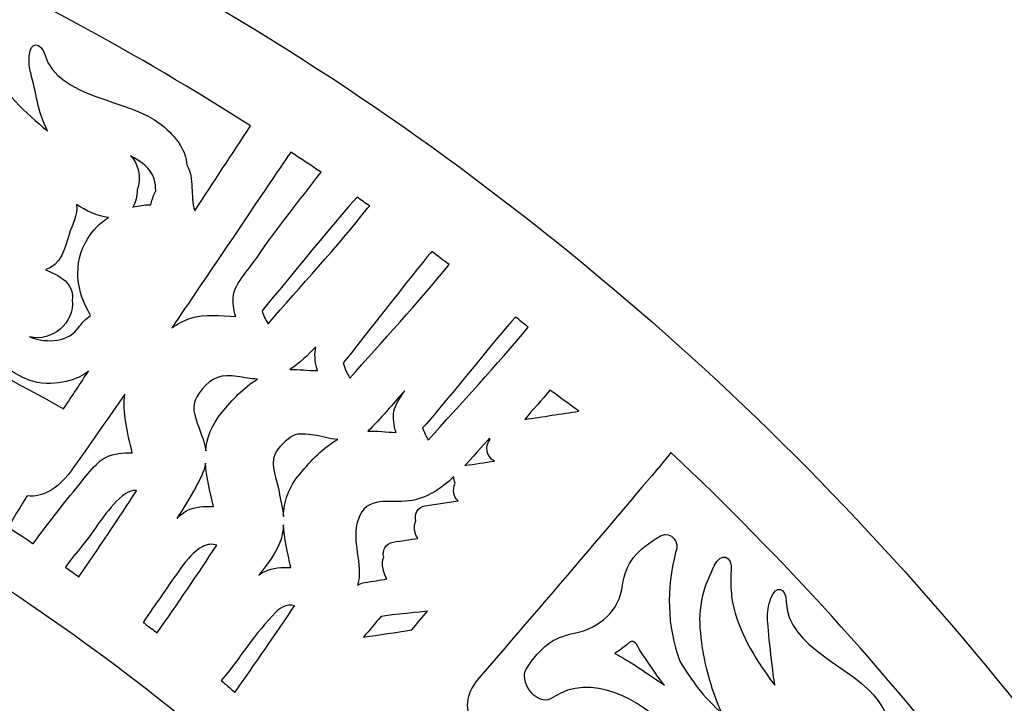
# Model space of a CAD drawing. Header units: millimetres. Extents: x -482 to 545, y -423 to 387.
# Tile 83 of 256: x -273 to -225, y -131 to -97. Entities that reach past the tile are written whole.
import ezdxf

# ---------------------------------------------------------------- set-up
doc = ezdxf.new("R2010")
doc.units = ezdxf.units.MM
doc.header["$MEASUREMENT"] = 0
doc.layers.add('Layer 1', color=7, linetype='Continuous')

msp = doc.modelspace()

# ---------------------------------------------------------------- linework, layer by layer
at = {"layer": 'Layer 1'}
for points, knots in [([(-204.0877, -164.9185), (-211.3799, -147.6772), (-221.82, -132.1927), (-235.1166, -118.8958), (-235.1166, -118.8958), (-248.4135, -105.5989), (-263.898, -95.1591), (-281.1393, -87.8665), (-281.1393, -87.8665), (-298.9902, -80.3164), (-317.9523, -76.488), (-337.498, -76.488), (-337.498, -76.488), (-357.0444, -76.488), (-376.0062, -80.3164), (-393.8567, -87.8665), (-393.8567, -87.8665), (-411.0984, -95.1591), (-426.5825, -105.5989), (-439.8797, -118.8958), (-439.8797, -118.8958), (-453.1766, -132.1927), (-463.6164, -147.6772), (-470.9087, -164.9185), (-470.9087, -164.9185), (-478.4592, -182.7694), (-482.2875, -201.7312), (-482.2875, -221.2772), (-482.2875, -221.2772), (-482.2875, -240.8236), (-478.4592, -259.7854), (-470.9087, -277.6359), (-470.9087, -277.6359), (-463.6164, -294.8776), (-453.1766, -310.3617), (-439.8797, -323.659), (-439.8797, -323.659), (-428.2667, -335.2717), (-414.9842, -344.7025), (-400.3214, -351.7633), (-400.3214, -351.7633), (-400.3214, -351.7637), (-400.3217, -351.7644), (-400.3217, -351.7648), (-400.3217, -351.7648), (-400.2984, -351.7757), (-400.2752, -351.7863), (-400.2522, -351.7972), (-400.2522, -351.7972), (-400.2201, -351.8127), (-400.1887, -351.829), (-400.1566, -351.8445), (-400.1566, -351.8445), (-400.1566, -351.8445), (-400.1559, -351.8431), (-400.1559, -351.8431), (-400.1559, -351.8431), (-399.6303, -352.0957), (-399.1039, -352.3468), (-398.5744, -352.5931), (-398.5744, -352.5931), (-398.742, -352.7423), (-398.9141, -352.863), (-399.0485, -352.9335), (-399.0485, -352.9335), (-399.9792, -353.4246), (-398.4344, -354.5168), (-397.272, -354.0335), (-397.272, -354.0335), (-396.9559, -353.9022), (-396.6962, -353.7361), (-396.4743, -353.5481), (-396.4743, -353.5481), (-396.0951, -353.7174), (-395.7159, -353.8864), (-395.3352, -354.0525), (-395.3352, -354.0525), (-395.4929, -354.1809), (-395.6538, -354.3002), (-395.8167, -354.4057), (-395.8167, -354.4057), (-397.103, -355.2375), (-395.925, -356.4602), (-394.6325, -355.6238), (-394.6325, -355.6238), (-394.2282, -355.3627), (-393.8606, -355.0999), (-393.529, -354.8248), (-393.529, -354.8248), (-393.0862, -355.0107), (-392.6428, -355.1948), (-392.1987, -355.3765), (-392.1987, -355.3765), (-393.5089, -356.1318), (-392.8319, -357.7863), (-391.2483, -356.9947), (-391.2483, -356.9947), (-390.7815, -356.7612), (-390.3956, -356.505), (-390.0693, -356.2253), (-390.0693, -356.2253), (-389.6731, -356.3802), (-389.2762, -356.5329), (-388.879, -356.6839), (-388.879, -356.6839), (-388.9933, -356.7809), (-389.1108, -356.8747), (-389.235, -356.9608), (-389.235, -356.9608), (-390.7237, -357.9927), (-390.2175, -359.3188), (-388.7961, -358.7406), (-388.7961, -358.7406), (-388.0214, -358.4256), (-387.3508, -357.9899), (-386.787, -357.4614), (-386.787, -357.4614), (-385.6024, -357.8907), (-384.4136, -358.3046), (-383.2201, -358.7021), (-383.2201, -358.7021), (-382.735, -359.7185), (-382.0242, -360.5884), (-380.9877, -361.174), (-380.9877, -361.174), (-379.4352, -362.0511), (-377.5171, -362.2327), (-375.7772, -362.4359), (-375.7772, -362.4359), (-373.7868, -362.6684), (-372.3189, -362.7869), (-370.3935, -362.7136), (-370.3935, -362.7136), (-370.5286, -362.825), (-370.6669, -362.9386), (-370.8133, -363.0582), (-370.8133, -363.0582), (-371.2017, -363.3754), (-370.978, -363.8643), (-370.2845, -363.5934), (-370.2845, -363.5934), (-369.3507, -363.2293), (-368.4867, -362.831), (-367.6735, -362.3724), (-367.6735, -362.3724), (-366.8498, -362.5453), (-365.9742, -362.5873), (-365.1237, -362.5689), (-365.1237, -362.5689), (-365.8416, -363.115), (-366.6639, -363.5976), (-367.6492, -363.9889), (-367.6492, -363.9889), (-368.1015, -364.1688), (-367.9565, -364.6327), (-367.5264, -364.5748), (-367.5264, -364.5748), (-366.5044, -364.4369), (-365.4955, -364.1914), (-364.5384, -363.8407), (-364.5384, -363.8407), (-363.7729, -364.0121), (-362.9594, -364.0672), (-362.16, -364.0619), (-362.16, -364.0619), (-362.6994, -364.3282), (-363.3397, -364.5914), (-364.1288, -364.8722), (-364.1288, -364.8722), (-364.4386, -364.99), (-364.3469, -365.4963), (-363.9909, -365.4501), (-363.9909, -365.4501), (-362.1988, -365.2179), (-360.4818, -365.1432), (-358.974, -364.4849), (-358.974, -364.4849), (-358.5197, -364.553), (-358.0642, -364.6172), (-357.6091, -364.6803), (-357.6091, -364.6803), (-357.9125, -364.9357), (-358.2195, -365.1781), (-358.5239, -365.4039), (-358.5239, -365.4039), (-358.997, -365.7545), (-358.8654, -366.4975), (-358.1916, -366.5384), (-358.1916, -366.5384), (-356.7777, -366.6234), (-349.7898, -367.8909), (-346.3037, -367.9234), (-346.3037, -367.9234), (-346.3058, -368.2257), (-346.0126, -368.5189), (-345.7057, -368.2966), (-345.7057, -368.2966), (-345.2774, -368.0003), (-344.8947, -367.6994), (-344.5377, -367.3903), (-344.5377, -367.3903), (-344.3197, -367.408), (-344.1016, -367.427), (-343.8833, -367.4433), (-343.8833, -367.4433), (-343.9835, -367.536), (-344.0844, -367.6288), (-344.1895, -367.7227), (-344.1895, -367.7227), (-344.5909, -368.0821), (-343.9986, -368.6706), (-343.5989, -368.3132), (-343.5989, -368.3132), (-343.3008, -368.0465), (-343.0232, -367.7837), (-342.7597, -367.5177), (-342.7597, -367.5177), (-342.53, -367.5318), (-342.3011, -367.5452), (-342.0714, -367.5576), (-342.0714, -367.5576), (-342.1744, -367.65), (-342.281, -367.7389), (-342.3921, -367.825), (-342.3921, -367.825), (-342.8165, -368.1538), (-342.2213, -368.7404), (-341.8015, -368.4155), (-341.8015, -368.4155), (-341.49, -368.1742), (-341.2106, -367.9029), (-340.957, -367.6119), (-340.957, -367.6119), (-340.8208, -367.6172), (-340.6843, -367.6211), (-340.5481, -367.6264), (-340.5481, -367.6264), (-340.6109, -367.705), (-340.6744, -367.784), (-340.7411, -367.861), (-340.7411, -367.861), (-341.0914, -368.2656), (-340.503, -368.8583), (-340.1505, -368.4511), (-340.1505, -368.4511), (-339.9332, -368.2003), (-339.7438, -367.9354), (-339.5734, -367.6613), (-339.5734, -367.6613), (-338.187, -367.698), (-336.8002, -367.7029), (-335.4138, -367.6754), (-335.4138, -367.6754), (-335.2455, -367.9446), (-335.0596, -368.2046), (-334.8458, -368.4511), (-334.8458, -368.4511), (-334.4934, -368.8583), (-333.905, -368.2656), (-334.2553, -367.861), (-334.2553, -367.861), (-334.3166, -367.79), (-334.3745, -367.7174), (-334.4324, -367.6451), (-334.4324, -367.6451), (-334.2955, -367.6412), (-334.1586, -367.6369), (-334.0217, -367.632), (-334.0217, -367.632), (-333.7727, -367.9156), (-333.4989, -368.1799), (-333.1948, -368.4155), (-333.1948, -368.4155), (-332.775, -368.7404), (-332.1799, -368.1538), (-332.6043, -367.825), (-332.6043, -367.825), (-332.7034, -367.7481), (-332.7986, -367.668), (-332.8914, -367.5858), (-332.8914, -367.5858), (-332.6632, -367.5748), (-332.4353, -367.5607), (-332.207, -367.548), (-332.207, -367.548), (-331.9527, -367.8038), (-331.6842, -368.0564), (-331.3971, -368.3132), (-331.3971, -368.3132), (-330.9977, -368.6706), (-330.405, -368.0821), (-330.8069, -367.7227), (-330.8069, -367.7227), (-330.8979, -367.6415), (-330.9847, -367.5607), (-331.0718, -367.4807), (-331.0718, -367.4807), (-330.8531, -367.4655), (-330.6343, -367.4457), (-330.4153, -367.4288), (-330.4153, -367.4288), (-330.0706, -367.7244), (-329.7013, -368.0126), (-329.2906, -368.2966), (-329.2906, -368.2966), (-328.9837, -368.5189), (-328.6905, -368.2257), (-328.6923, -367.9234), (-328.6923, -367.9234), (-325.2065, -367.8909), (-318.2187, -366.6234), (-316.8048, -366.5384), (-316.8048, -366.5384), (-316.1306, -366.4975), (-315.9994, -365.7545), (-316.4724, -365.4039), (-316.4724, -365.4039), (-316.7769, -365.1781), (-317.0838, -364.9357), (-317.3872, -364.6803), (-317.3872, -364.6803), (-316.9318, -364.6172), (-316.4767, -364.553), (-316.0223, -364.4849), (-316.0223, -364.4849), (-314.5142, -365.1432), (-312.7976, -365.2179), (-311.0051, -365.4501), (-311.0051, -365.4501), (-310.6495, -365.4963), (-310.5578, -364.99), (-310.8675, -364.8722), (-310.8675, -364.8722), (-311.6567, -364.5914), (-312.297, -364.3282), (-312.836, -364.0619), (-312.836, -364.0619), (-312.037, -364.0672), (-311.2231, -364.0121), (-310.4579, -363.8407), (-310.4579, -363.8407), (-309.5008, -364.1914), (-308.4919, -364.4369), (-307.4699, -364.5748), (-307.4699, -364.5748), (-307.0399, -364.6327), (-306.8945, -364.1688), (-307.3471, -363.9889), (-307.3471, -363.9889), (-308.3324, -363.5976), (-309.1548, -363.115), (-309.8727, -362.5689), (-309.8727, -362.5689), (-309.0218, -362.5873), (-308.1465, -362.5453), (-307.3228, -362.3724), (-307.3228, -362.3724), (-306.5096, -362.831), (-305.6453, -363.2293), (-304.7119, -363.5934), (-304.7119, -363.5934), (-304.018, -363.8643), (-303.7943, -363.3754), (-304.1831, -363.0582), (-304.1831, -363.0582), (-304.3291, -362.9386), (-304.4678, -362.825), (-304.6029, -362.7136), (-304.6029, -362.7136), (-302.6774, -362.7869), (-301.2095, -362.6684), (-299.2191, -362.4359), (-299.2191, -362.4359), (-297.4792, -362.2327), (-295.5608, -362.0511), (-294.0083, -361.174), (-294.0083, -361.174), (-292.9721, -360.5884), (-292.2609, -359.7185), (-291.7759, -358.7021), (-291.7759, -358.7021), (-290.5828, -358.3046), (-289.3936, -357.8907), (-288.2093, -357.4614), (-288.2093, -357.4614), (-287.6452, -357.9899), (-286.9749, -358.4256), (-286.2002, -358.7406), (-286.2002, -358.7406), (-284.7785, -359.3188), (-284.2726, -357.9927), (-285.7617, -356.9608), (-285.7617, -356.9608), (-285.8855, -356.8747), (-286.003, -356.7809), (-286.117, -356.6839), (-286.117, -356.6839), (-285.7197, -356.5329), (-285.3229, -356.3802), (-284.9267, -356.2253), (-284.9267, -356.2253), (-284.6004, -356.505), (-284.2148, -356.7612), (-283.7481, -356.9947), (-283.7481, -356.9947), (-282.1641, -357.7863), (-281.4871, -356.1318), (-282.7977, -355.3765), (-282.7977, -355.3765), (-282.3532, -355.1948), (-281.9104, -355.0107), (-281.4674, -354.8248), (-281.4674, -354.8248), (-281.1354, -355.0999), (-280.7678, -355.3627), (-280.3639, -355.6238), (-280.3639, -355.6238), (-279.0709, -356.4602), (-277.8934, -355.2375), (-279.1792, -354.4057), (-279.1792, -354.4057), (-279.3422, -354.3002), (-279.5034, -354.1809), (-279.6615, -354.0525), (-279.6615, -354.0525), (-279.2801, -353.8864), (-278.9009, -353.7174), (-278.522, -353.5481), (-278.522, -353.5481), (-278.2998, -353.7361), (-278.0401, -353.9022), (-277.7244, -354.0335), (-277.7244, -354.0335), (-276.5616, -354.5168), (-275.0168, -353.4246), (-275.9478, -352.9335), (-275.9478, -352.9335), (-276.0819, -352.863), (-276.254, -352.7423), (-276.4219, -352.5931), (-276.4219, -352.5931), (-261.0652, -345.4479), (-247.1894, -335.7314), (-235.1166, -323.659), (-235.1166, -323.659), (-221.82, -310.3617), (-211.3799, -294.8776), (-204.0877, -277.6359), (-204.0877, -277.6359), (-196.5372, -259.7854), (-192.7088, -240.8236), (-192.7088, -221.2772), (-192.7088, -221.2772), (-192.7088, -201.7312), (-196.5372, -182.7694), (-204.0877, -164.9185)], [0, 0, 0, 0, 0.0086957, 0.0086957, 0.0086957, 0.0086957, 0.0173913, 0.0173913, 0.0173913, 0.0173913, 0.026087, 0.026087, 0.026087, 0.026087, 0.0347826, 0.0347826, 0.0347826, 0.0347826, 0.0434783, 0.0434783, 0.0434783, 0.0434783, 0.0521739, 0.0521739, 0.0521739, 0.0521739, 0.0608696, 0.0608696, 0.0608696, 0.0608696, 0.0695652, 0.0695652, 0.0695652, 0.0695652, 0.0782609, 0.0782609, 0.0782609, 0.0782609, 0.0869565, 0.0869565, 0.0869565, 0.0869565, 0.0956522, 0.0956522, 0.0956522, 0.0956522, 0.1043478, 0.1043478, 0.1043478, 0.1043478, 0.1130435, 0.1130435, 0.1130435, 0.1130435, 0.1217391, 0.1217391, 0.1217391, 0.1217391, 0.1304348, 0.1304348, 0.1304348, 0.1304348, 0.1391304, 0.1391304, 0.1391304, 0.1391304, 0.1478261, 0.1478261, 0.1478261, 0.1478261, 0.1565217, 0.1565217, 0.1565217, 0.1565217, 0.1652174, 0.1652174, 0.1652174, 0.1652174, 0.173913, 0.173913, 0.173913, 0.173913, 0.1826087, 0.1826087, 0.1826087, 0.1826087, 0.1913043, 0.1913043, 0.1913043, 0.1913043, 0.2, 0.2, 0.2, 0.2, 0.2086957, 0.2086957, 0.2086957, 0.2086957, 0.2173913, 0.2173913, 0.2173913, 0.2173913, 0.226087, 0.226087, 0.226087, 0.226087, 0.2347826, 0.2347826, 0.2347826, 0.2347826, 0.2434783, 0.2434783, 0.2434783, 0.2434783, 0.2521739, 0.2521739, 0.2521739, 0.2521739, 0.2608696, 0.2608696, 0.2608696, 0.2608696, 0.2695652, 0.2695652, 0.2695652, 0.2695652, 0.2782609, 0.2782609, 0.2782609, 0.2782609, 0.2869565, 0.2869565, 0.2869565, 0.2869565, 0.2956522, 0.2956522, 0.2956522, 0.2956522, 0.3043478, 0.3043478, 0.3043478, 0.3043478, 0.3130435, 0.3130435, 0.3130435, 0.3130435, 0.3217391, 0.3217391, 0.3217391, 0.3217391, 0.3304348, 0.3304348, 0.3304348, 0.3304348, 0.3391304, 0.3391304, 0.3391304, 0.3391304, 0.3478261, 0.3478261, 0.3478261, 0.3478261, 0.3565217, 0.3565217, 0.3565217, 0.3565217, 0.3652174, 0.3652174, 0.3652174, 0.3652174, 0.373913, 0.373913, 0.373913, 0.373913, 0.3826087, 0.3826087, 0.3826087, 0.3826087, 0.3913043, 0.3913043, 0.3913043, 0.3913043, 0.4, 0.4, 0.4, 0.4, 0.4086957, 0.4086957, 0.4086957, 0.4086957, 0.4173913, 0.4173913, 0.4173913, 0.4173913, 0.426087, 0.426087, 0.426087, 0.426087, 0.4347826, 0.4347826, 0.4347826, 0.4347826, 0.4434783, 0.4434783, 0.4434783, 0.4434783, 0.4521739, 0.4521739, 0.4521739, 0.4521739, 0.4608696, 0.4608696, 0.4608696, 0.4608696, 0.4695652, 0.4695652, 0.4695652, 0.4695652, 0.4782609, 0.4782609, 0.4782609, 0.4782609, 0.4869565, 0.4869565, 0.4869565, 0.4869565, 0.4956522, 0.4956522, 0.4956522, 0.4956522, 0.5043478, 0.5043478, 0.5043478, 0.5043478, 0.5130435, 0.5130435, 0.5130435, 0.5130435, 0.5217391, 0.5217391, 0.5217391, 0.5217391, 0.5304348, 0.5304348, 0.5304348, 0.5304348, 0.5391304, 0.5391304, 0.5391304, 0.5391304, 0.5478261, 0.5478261, 0.5478261, 0.5478261, 0.5565217, 0.5565217, 0.5565217, 0.5565217, 0.5652174, 0.5652174, 0.5652174, 0.5652174, 0.573913, 0.573913, 0.573913, 0.573913, 0.5826087, 0.5826087, 0.5826087, 0.5826087, 0.5913043, 0.5913043, 0.5913043, 0.5913043, 0.6, 0.6, 0.6, 0.6, 0.6086957, 0.6086957, 0.6086957, 0.6086957, 0.6173913, 0.6173913, 0.6173913, 0.6173913, 0.626087, 0.626087, 0.626087, 0.626087, 0.6347826, 0.6347826, 0.6347826, 0.6347826, 0.6434783, 0.6434783, 0.6434783, 0.6434783, 0.6521739, 0.6521739, 0.6521739, 0.6521739, 0.6608696, 0.6608696, 0.6608696, 0.6608696, 0.6695652, 0.6695652, 0.6695652, 0.6695652, 0.6782609, 0.6782609, 0.6782609, 0.6782609, 0.6869565, 0.6869565, 0.6869565, 0.6869565, 0.6956522, 0.6956522, 0.6956522, 0.6956522, 0.7043478, 0.7043478, 0.7043478, 0.7043478, 0.7130435, 0.7130435, 0.7130435, 0.7130435, 0.7217391, 0.7217391, 0.7217391, 0.7217391, 0.7304348, 0.7304348, 0.7304348, 0.7304348, 0.7391304, 0.7391304, 0.7391304, 0.7391304, 0.7478261, 0.7478261, 0.7478261, 0.7478261, 0.7565217, 0.7565217, 0.7565217, 0.7565217, 0.7652174, 0.7652174, 0.7652174, 0.7652174, 0.773913, 0.773913, 0.773913, 0.773913, 0.7826087, 0.7826087, 0.7826087, 0.7826087, 0.7913043, 0.7913043, 0.7913043, 0.7913043, 0.8, 0.8, 0.8, 0.8, 0.8086957, 0.8086957, 0.8086957, 0.8086957, 0.8173913, 0.8173913, 0.8173913, 0.8173913, 0.826087, 0.826087, 0.826087, 0.826087, 0.8347826, 0.8347826, 0.8347826, 0.8347826, 0.8434783, 0.8434783, 0.8434783, 0.8434783, 0.8521739, 0.8521739, 0.8521739, 0.8521739, 0.8608696, 0.8608696, 0.8608696, 0.8608696, 0.8695652, 0.8695652, 0.8695652, 0.8695652, 0.8782609, 0.8782609, 0.8782609, 0.8782609, 0.8869565, 0.8869565, 0.8869565, 0.8869565, 0.8956522, 0.8956522, 0.8956522, 0.8956522, 0.9043478, 0.9043478, 0.9043478, 0.9043478, 0.9130435, 0.9130435, 0.9130435, 0.9130435, 0.9217391, 0.9217391, 0.9217391, 0.9217391, 0.9304348, 0.9304348, 0.9304348, 0.9304348, 0.9391304, 0.9391304, 0.9391304, 0.9391304, 0.9478261, 0.9478261, 0.9478261, 0.9478261, 0.9565217, 0.9565217, 0.9565217, 0.9565217, 0.9652174, 0.9652174, 0.9652174, 0.9652174, 0.973913, 0.973913, 0.973913, 0.973913, 0.9826087, 0.9826087, 0.9826087, 0.9826087, 1, 1, 1, 1]), ([(-279.5761, -93.0679), (-273.4907, -95.828), (-267.6325, -99.0041), (-262.0438, -102.5692), (-262.0438, -102.5692), (-262.962, -103.9722), (-263.8849, -105.3721), (-264.8092, -106.7712), (-264.8092, -106.7712), (-265.042, -106.0325), (-264.8117, -105.1981), (-265.1958, -104.4961), (-265.1958, -104.4961), (-265.2442, -103.8022), (-265.6488, -103.1668), (-266.4736, -102.4955), (-266.4736, -102.4955), (-268.0431, -101.2185), (-271.5719, -101.2446), (-272.2214, -99.0425), (-272.2214, -99.0425), (-272.4059, -98.4167), (-272.9488, -98.3779), (-272.995, -99.0954), (-272.995, -99.0954), (-273.0159, -99.42), (-272.9883, -99.699), (-272.9231, -99.9513), (-272.9231, -99.9513), (-272.6553, -100.8911), (-272.5745, -101.8722), (-272.0951, -102.8137), (-272.0951, -102.8137), (-273.1866, -101.9215), (-274.2735, -100.9253), (-274.8835, -99.5643), (-274.8835, -99.5643), (-274.9985, -99.3078), (-275.2204, -98.6255), (-275.2631, -98.3617), (-275.2631, -98.3617), (-275.3858, -97.6), (-276.0363, -97.5891), (-276.139, -98.3581), (-276.139, -98.3581), (-276.2021, -98.8319), (-276.302, -99.4285), (-276.2667, -99.9142), (-276.2667, -99.9142), (-276.2332, -100.3824), (-276.1658, -100.7658), (-276.0589, -101.131), (-276.0589, -101.131), (-275.8832, -102.3456), (-275.6469, -103.5807), (-274.9124, -104.5907), (-274.9124, -104.5907), (-275.0274, -104.5169), (-275.141, -104.4411), (-275.2507, -104.3592), (-275.2507, -104.3592), (-275.7732, -103.9673), (-276.7299, -103.1813), (-277.5208, -102.2733), (-277.5208, -102.2733), (-278.069, -101.0886), (-278.1558, -99.7717), (-278.2497, -98.4883), (-278.2497, -98.4883), (-277.8768, -97.95), (-278.5785, -97.164), (-279.0967, -97.6706), (-279.0967, -97.6706), (-280.0555, -98.6675), (-280.3854, -99.4465), (-280.2203, -100.5404), (-280.2203, -100.5404), (-280.0256, -101.827), (-280.7004, -102.8776), (-281.8667, -103.5002), (-281.8667, -103.5002), (-282.8344, -104.017), (-283.2503, -104.5797), (-283.6355, -105.8656), (-283.6355, -105.8656), (-283.6913, -106.0878), (-283.6278, -106.2812), (-283.5082, -106.4237), (-283.5082, -106.4237), (-282.2135, -108.02), (-280.403, -104.3), (-277.0841, -106.5348), (-277.0841, -106.5348), (-277.2633, -106.5189), (-277.4415, -106.5098), (-277.6171, -106.5129), (-277.6171, -106.5129), (-278.6871, -106.5323), (-279.4777, -106.8541), (-280.4708, -107.3078), (-280.4708, -107.3078), (-280.819, -107.4298), (-281.4155, -107.8267), (-281.7489, -108.0863), (-281.7489, -108.0863), (-282.0032, -108.2846), (-282.0505, -108.5287), (-281.9443, -108.6949), (-281.9443, -108.6949), (-281.9669, -110.4133), (-279.4904, -109.2424), (-278.5266, -109.8795), (-278.5266, -109.8795), (-278.8582, -109.9818), (-279.1909, -110.1564), (-279.526, -110.4288), (-279.526, -110.4288), (-279.7469, -110.6076), (-279.779, -110.8281), (-279.6802, -110.9812), (-279.6802, -110.9812), (-279.8149, -111.4285), (-279.4205, -111.7894), (-278.9817, -111.805), (-278.9817, -111.805), (-276.0226, -111.9094), (-274.688, -114.8956), (-272.5848, -115.2696), (-272.5848, -115.2696), (-271.4428, -115.4724), (-270.3238, -114.993), (-270.0543, -114.6992), (-270.0543, -114.6992), (-270.4667, -115.3232), (-270.8798, -115.9469), (-271.2911, -116.5713), (-271.2911, -116.5713), (-275.8123, -114.1061), (-280.7304, -111.3993), (-285.3384, -109.0639), (-285.3384, -109.0639), (-285.5892, -108.9369), (-285.6982, -108.3622), (-285.592, -108.074), (-285.592, -108.074), (-283.8119, -103.236), (-281.582, -98.1338), (-279.5761, -93.0679)], [0, 0, 0, 0, 0.0263158, 0.0263158, 0.0263158, 0.0263158, 0.0526316, 0.0526316, 0.0526316, 0.0526316, 0.0789474, 0.0789474, 0.0789474, 0.0789474, 0.1052632, 0.1052632, 0.1052632, 0.1052632, 0.1315789, 0.1315789, 0.1315789, 0.1315789, 0.1578947, 0.1578947, 0.1578947, 0.1578947, 0.1842105, 0.1842105, 0.1842105, 0.1842105, 0.2105263, 0.2105263, 0.2105263, 0.2105263, 0.2368421, 0.2368421, 0.2368421, 0.2368421, 0.2631579, 0.2631579, 0.2631579, 0.2631579, 0.2894737, 0.2894737, 0.2894737, 0.2894737, 0.3157895, 0.3157895, 0.3157895, 0.3157895, 0.3421053, 0.3421053, 0.3421053, 0.3421053, 0.3684211, 0.3684211, 0.3684211, 0.3684211, 0.3947368, 0.3947368, 0.3947368, 0.3947368, 0.4210526, 0.4210526, 0.4210526, 0.4210526, 0.4473684, 0.4473684, 0.4473684, 0.4473684, 0.4736842, 0.4736842, 0.4736842, 0.4736842, 0.5, 0.5, 0.5, 0.5, 0.5263158, 0.5263158, 0.5263158, 0.5263158, 0.5526316, 0.5526316, 0.5526316, 0.5526316, 0.5789474, 0.5789474, 0.5789474, 0.5789474, 0.6052632, 0.6052632, 0.6052632, 0.6052632, 0.6315789, 0.6315789, 0.6315789, 0.6315789, 0.6578947, 0.6578947, 0.6578947, 0.6578947, 0.6842105, 0.6842105, 0.6842105, 0.6842105, 0.7105263, 0.7105263, 0.7105263, 0.7105263, 0.7368421, 0.7368421, 0.7368421, 0.7368421, 0.7631579, 0.7631579, 0.7631579, 0.7631579, 0.7894737, 0.7894737, 0.7894737, 0.7894737, 0.8157895, 0.8157895, 0.8157895, 0.8157895, 0.8421053, 0.8421053, 0.8421053, 0.8421053, 0.8684211, 0.8684211, 0.8684211, 0.8684211, 0.8947368, 0.8947368, 0.8947368, 0.8947368, 0.9210526, 0.9210526, 0.9210526, 0.9210526, 0.9473684, 0.9473684, 0.9473684, 0.9473684, 1, 1, 1, 1]), ([(-266.9812, -106.478), (-267.28, -106.4826), (-267.576, -106.52), (-267.8635, -106.587), (-267.8635, -106.587), (-267.7118, -106.345), (-267.6568, -106.0476), (-267.6586, -105.7414), (-267.6586, -105.7414), (-267.4924, -105.3414), (-267.5132, -104.8217), (-267.7408, -104.3892), (-267.7408, -104.3892), (-267.7965, -104.2837), (-267.878, -104.1705), (-267.9761, -104.0523), (-267.9761, -104.0523), (-267.4998, -104.3116), (-266.9911, -104.6482), (-266.8158, -105.1911), (-266.8158, -105.1911), (-266.7548, -105.3812), (-266.7424, -105.5823), (-266.7336, -105.7845), (-266.7336, -105.7845), (-266.8793, -106.0744), (-266.9565, -106.3023), (-266.9812, -106.478)], [0, 0, 0, 0, 0.125, 0.125, 0.125, 0.125, 0.25, 0.25, 0.25, 0.25, 0.375, 0.375, 0.375, 0.375, 0.5, 0.5, 0.5, 0.5, 0.625, 0.625, 0.625, 0.625, 0.75, 0.75, 0.75, 0.75, 1, 1, 1, 1]), ([(-258.5566, -104.8669), (-259.6339, -106.2791), (-260.73, -107.6097), (-261.7231, -109.0794), (-261.7231, -109.0794), (-262.0431, -109.5539), (-262.81, -110.3917), (-262.8915, -110.9512), (-262.8915, -110.9512), (-262.9423, -111.2994), (-262.8894, -111.6557), (-262.7768, -112.0039), (-262.7768, -112.0039), (-263.5801, -111.9955), (-264.231, -111.8364), (-265.0593, -112.114), (-265.0593, -112.114), (-265.3775, -112.2209), (-265.6661, -112.3775), (-265.9353, -112.5617), (-265.9353, -112.5617), (-265.6978, -112.2237), (-260.0679, -103.8777), (-260.058, -103.8685), (-260.058, -103.8685), (-259.5567, -104.2005), (-259.0536, -104.5289), (-258.5566, -104.8669)], [0, 0, 0, 0, 0.125, 0.125, 0.125, 0.125, 0.25, 0.25, 0.25, 0.25, 0.375, 0.375, 0.375, 0.375, 0.5, 0.5, 0.5, 0.5, 0.625, 0.625, 0.625, 0.625, 0.75, 0.75, 0.75, 0.75, 1, 1, 1, 1]), ([(-256.1503, -106.5405), (-256.1859, -106.5712), (-256.2198, -106.6061), (-256.2512, -106.6459), (-256.2512, -106.6459), (-257.7265, -108.5139), (-259.611, -110.5639), (-261.1802, -112.3662), (-261.1802, -112.3662), (-261.3026, -112.1627), (-261.4074, -111.951), (-261.4765, -111.7341), (-261.4765, -111.7341), (-261.3968, -111.6406), (-257.6016, -106.9846), (-256.7775, -106.0995), (-256.7775, -106.0995), (-256.5687, -106.2466), (-256.3584, -106.3923), (-256.1503, -106.5405)], [0, 0, 0, 0, 0.1666667, 0.1666667, 0.1666667, 0.1666667, 0.3333333, 0.3333333, 0.3333333, 0.3333333, 0.5, 0.5, 0.5, 0.5, 0.6666667, 0.6666667, 0.6666667, 0.6666667, 1, 1, 1, 1]), ([(-270.8643, -111.1897), (-270.8152, -110.8888), (-270.9059, -110.5593), (-271.2075, -110.2482), (-271.2075, -110.2482), (-271.3627, -110.0876), (-271.7261, -109.894), (-272.1949, -109.6904), (-272.1949, -109.6904), (-271.4531, -109.5006), (-271.222, -108.6067), (-271.0234, -107.9551), (-271.0234, -107.9551), (-270.8749, -107.4686), (-270.5782, -106.9853), (-270.6593, -106.4639), (-270.6593, -106.4639), (-270.1883, -106.7648), (-269.6221, -107.0545), (-269.0782, -107.1056), (-269.0782, -107.1056), (-269.4863, -107.3744), (-269.8437, -107.7265), (-270.1157, -108.171), (-270.1157, -108.171), (-270.8622, -109.3916), (-270.6642, -110.807), (-269.9601, -111.9521), (-269.9601, -111.9521), (-270.1905, -112.127), (-270.3905, -112.3377), (-270.4854, -112.4714), (-270.4854, -112.4714), (-271.083, -113.3141), (-272.0203, -113.3367), (-272.9827, -113.0213), (-272.9827, -113.0213), (-271.8623, -113.2655), (-270.7471, -112.3444), (-270.8643, -111.1897)], [0, 0, 0, 0, 0.0909091, 0.0909091, 0.0909091, 0.0909091, 0.1818182, 0.1818182, 0.1818182, 0.1818182, 0.2727273, 0.2727273, 0.2727273, 0.2727273, 0.3636364, 0.3636364, 0.3636364, 0.3636364, 0.4545455, 0.4545455, 0.4545455, 0.4545455, 0.5454545, 0.5454545, 0.5454545, 0.5454545, 0.6363636, 0.6363636, 0.6363636, 0.6363636, 0.7272727, 0.7272727, 0.7272727, 0.7272727, 0.8181818, 0.8181818, 0.8181818, 0.8181818, 1, 1, 1, 1]), ([(-253.0695, -108.7975), (-252.7872, -109.0099), (-252.5047, -109.2212), (-252.2242, -109.4357), (-252.2242, -109.4357), (-253.7027, -111.2769), (-255.5714, -113.2877), (-257.1331, -115.0597), (-257.1331, -115.0597), (-257.2767, -114.8177), (-257.3959, -114.564), (-257.4591, -114.3044), (-257.4591, -114.3044), (-256.6674, -113.3406), (-253.3845, -109.0815), (-253.0695, -108.7975)], [0, 0, 0, 0, 0.2, 0.2, 0.2, 0.2, 0.4, 0.4, 0.4, 0.4, 0.6, 0.6, 0.6, 0.6, 1, 1, 1, 1]), ([(-248.3122, -112.5363), (-249.802, -114.3672), (-251.6823, -116.3653), (-253.2543, -118.1264), (-253.2543, -118.1264), (-253.3675, -117.9327), (-253.467, -117.7313), (-253.5334, -117.526), (-253.5334, -117.526), (-252.7565, -116.698), (-249.7837, -112.9533), (-248.9307, -112.0343), (-248.9307, -112.0343), (-248.7246, -112.2018), (-248.5172, -112.3676), (-248.3122, -112.5363)], [0, 0, 0, 0, 0.2, 0.2, 0.2, 0.2, 0.4, 0.4, 0.4, 0.4, 0.6, 0.6, 0.6, 0.6, 1, 1, 1, 1]), ([(-258.728, -114.6875), (-259.2134, -114.6797), (-259.6449, -114.623), (-260.0926, -114.6357), (-260.0926, -114.6357), (-259.6174, -114.3337), (-259.2092, -113.9089), (-258.8077, -113.5131), (-258.8077, -113.5131), (-258.8197, -113.5544), (-258.8303, -113.5953), (-258.836, -113.6345), (-258.836, -113.6345), (-258.8889, -113.9823), (-258.8377, -114.3386), (-258.728, -114.6875)], [0, 0, 0, 0, 0.2, 0.2, 0.2, 0.2, 0.4, 0.4, 0.4, 0.4, 0.6, 0.6, 0.6, 0.6, 1, 1, 1, 1]), ([(-263.463, -116.7629), (-263.9809, -117.3905), (-264.2049, -118.0163), (-264.262, -118.6623), (-264.262, -118.6623), (-264.3125, -118.1659), (-264.5884, -117.5937), (-264.7422, -117.1097), (-264.7422, -117.1097), (-264.9478, -116.463), (-264.8995, -116.1685), (-264.4377, -115.5991), (-264.4377, -115.5991), (-263.9872, -115.0442), (-263.4422, -114.8424), (-262.7066, -114.9704), (-262.7066, -114.9704), (-262.3644, -115.0301), (-262.0321, -115.0953), (-261.7079, -115.1073), (-261.7079, -115.1073), (-262.3965, -115.5197), (-262.9501, -116.1413), (-263.463, -116.7629)], [0, 0, 0, 0, 0.1428571, 0.1428571, 0.1428571, 0.1428571, 0.2857143, 0.2857143, 0.2857143, 0.2857143, 0.4285714, 0.4285714, 0.4285714, 0.4285714, 0.5714286, 0.5714286, 0.5714286, 0.5714286, 0.7142857, 0.7142857, 0.7142857, 0.7142857, 1, 1, 1, 1]), ([(-257.7374, -138.6475), (-257.1941, -139.1724), (-257.3871, -140.0833), (-258.0979, -140.338), (-258.0979, -140.338), (-262.4361, -141.8948), (-267.062, -144.6362), (-271.4986, -147.4793), (-271.4986, -147.4793), (-273.895, -145.3654), (-276.3799, -143.3729), (-278.9517, -141.5089), (-278.9517, -141.5089), (-278.9923, -141.2319), (-279.0618, -140.9455), (-279.1708, -140.6495), (-279.1708, -140.6495), (-279.8305, -139.0574), (-281.5432, -138.2255), (-283.1674, -138.6185), (-283.1674, -138.6185), (-286.1568, -136.6797), (-289.251, -134.9031), (-292.4426, -133.2905), (-292.4426, -133.2905), (-292.3911, -133.2083), (-292.3389, -133.1269), (-292.2878, -133.045), (-292.2878, -133.045), (-291.8316, -132.6672), (-291.7064, -131.9168), (-292.3904, -131.6268), (-292.3904, -131.6268), (-292.4627, -131.5958), (-292.5354, -131.5658), (-292.6081, -131.5351), (-292.6081, -131.5351), (-292.6081, -131.5351), (-292.3544, -130.8839), (-292.3544, -130.8839), (-292.3544, -130.8839), (-292.323, -130.8973), (-292.2913, -130.9107), (-292.2599, -130.9238), (-292.2599, -130.9238), (-291.5169, -131.2377), (-290.8643, -130.5523), (-290.9165, -129.9642), (-290.9165, -129.9642), (-290.1714, -128.1446), (-288.0848, -124.6242), (-290.9955, -123.6064), (-290.9955, -123.6064), (-293.877, -122.7083), (-294.221, -125.8896), (-295.1057, -127.789), (-295.1057, -127.789), (-295.3506, -127.6853), (-295.5954, -127.5819), (-295.8402, -127.4785), (-295.8402, -127.4785), (-295.1996, -125.8797), (-293.7207, -123.1937), (-295.2165, -121.8993), (-295.2165, -121.8993), (-294.9964, -121.936), (-294.7667, -121.96), (-294.5219, -121.9607), (-294.5219, -121.9607), (-290.7567, -121.7843), (-290.1383, -117.2808), (-292.5093, -115.5638), (-292.5093, -115.5638), (-279.5221, -121.1095), (-267.7542, -128.9754), (-257.7374, -138.6475)], [0, 0, 0, 0, 0.05, 0.05, 0.05, 0.05, 0.1, 0.1, 0.1, 0.1, 0.15, 0.15, 0.15, 0.15, 0.2, 0.2, 0.2, 0.2, 0.25, 0.25, 0.25, 0.25, 0.3, 0.3, 0.3, 0.3, 0.35, 0.35, 0.35, 0.35, 0.4, 0.4, 0.4, 0.4, 0.45, 0.45, 0.45, 0.45, 0.5, 0.5, 0.5, 0.5, 0.55, 0.55, 0.55, 0.55, 0.6, 0.6, 0.6, 0.6, 0.65, 0.65, 0.65, 0.65, 0.7, 0.7, 0.7, 0.7, 0.75, 0.75, 0.75, 0.75, 0.8, 0.8, 0.8, 0.8, 0.85, 0.85, 0.85, 0.85, 0.9, 0.9, 0.9, 0.9, 1, 1, 1, 1]), ([(-268.2696, -115.8485), (-268.3864, -116.7615), (-268.1447, -117.7094), (-267.8942, -118.7607), (-267.8942, -118.7607), (-268.3504, -118.7363), (-268.7988, -118.7833), (-269.1858, -118.9625), (-269.1858, -118.9625), (-269.6902, -119.1957), (-270.339, -120.1168), (-270.6865, -120.5323), (-270.6865, -120.5323), (-271.4238, -121.4132), (-272.1177, -122.3301), (-272.8031, -123.2533), (-272.8031, -123.2533), (-272.8074, -123.2501), (-272.8116, -123.2473), (-272.8155, -123.2441), (-272.8155, -123.2441), (-272.9767, -123.127), (-273.5489, -122.7499), (-274.0255, -122.4458), (-274.0255, -122.4458), (-273.7609, -121.9269), (-273.1026, -120.9035), (-273.0906, -120.8823), (-273.0906, -120.8823), (-272.716, -120.9327), (-272.3248, -120.8435), (-271.9635, -120.6385), (-271.9635, -120.6385), (-271.391, -120.3136), (-271.0128, -119.7795), (-270.6388, -119.2556), (-270.6388, -119.2556), (-269.8356, -118.1303), (-269.0542, -116.9876), (-268.2696, -115.8485)], [0, 0, 0, 0, 0.0909091, 0.0909091, 0.0909091, 0.0909091, 0.1818182, 0.1818182, 0.1818182, 0.1818182, 0.2727273, 0.2727273, 0.2727273, 0.2727273, 0.3636364, 0.3636364, 0.3636364, 0.3636364, 0.4545455, 0.4545455, 0.4545455, 0.4545455, 0.5454545, 0.5454545, 0.5454545, 0.5454545, 0.6363636, 0.6363636, 0.6363636, 0.6363636, 0.7272727, 0.7272727, 0.7272727, 0.7272727, 0.8181818, 0.8181818, 0.8181818, 0.8181818, 1, 1, 1, 1]), ([(-254.8467, -117.7443), (-255.3428, -117.733), (-255.7802, -117.6657), (-256.2385, -117.6784), (-256.2385, -117.6784), (-255.583, -117.0606), (-255.0263, -116.3392), (-254.4072, -115.6827), (-254.4072, -115.6827), (-254.6668, -116.0327), (-254.9018, -116.3981), (-254.9483, -116.6906), (-254.9483, -116.6906), (-255.0034, -117.0381), (-254.9543, -117.3947), (-254.8467, -117.7443)], [0, 0, 0, 0, 0.2, 0.2, 0.2, 0.2, 0.4, 0.4, 0.4, 0.4, 0.6, 0.6, 0.6, 0.6, 1, 1, 1, 1]), ([(-245.7938, -116.698), (-246.6866, -116.832), (-247.5795, -116.9661), (-248.4724, -117.1005), (-248.4724, -117.1005), (-248.0836, -116.6038), (-247.619, -116.1466), (-247.2299, -115.6502), (-247.2299, -115.6502), (-246.7262, -116.0125), (-246.2975, -116.3353), (-245.7938, -116.698)], [0, 0, 0, 0, 0.25, 0.25, 0.25, 0.25, 0.5, 0.5, 0.5, 0.5, 1, 1, 1, 1]), ([(-259.9581, -117.9091), (-259.6724, -117.756), (-259.2265, -117.853), (-258.9178, -117.8837), (-258.9178, -117.8837), (-258.5089, -117.9239), (-258.1526, -118.0735), (-257.724, -118.0893), (-257.724, -118.0893), (-258.4638, -118.495), (-259.0526, -119.141), (-259.5948, -119.7897), (-259.5948, -119.7897), (-260.1762, -120.4854), (-260.3921, -121.1807), (-260.4196, -121.9057), (-260.4196, -121.9057), (-260.4414, -121.5247), (-260.5769, -121.0696), (-260.6309, -120.6883), (-260.6309, -120.6883), (-260.7226, -120.0384), (-261.087, -119.4366), (-260.8337, -118.8101), (-260.8337, -118.8101), (-260.7237, -118.537), (-260.2227, -118.0509), (-259.9581, -117.9091)], [0, 0, 0, 0, 0.125, 0.125, 0.125, 0.125, 0.25, 0.25, 0.25, 0.25, 0.375, 0.375, 0.375, 0.375, 0.5, 0.5, 0.5, 0.5, 0.625, 0.625, 0.625, 0.625, 0.75, 0.75, 0.75, 0.75, 1, 1, 1, 1]), ([(-249.9759, -119.1625), (-250.4624, -119.2355), (-250.9489, -119.3085), (-251.4354, -119.3819), (-251.4354, -119.3819), (-251.2357, -119.1674), (-250.4282, -118.2604), (-250.2158, -118.0251), (-250.2158, -118.0251), (-250.2081, -118.0474), (-250.1982, -118.0685), (-250.1883, -118.0897), (-250.1883, -118.0897), (-250.4533, -118.361), (-250.3933, -118.9526), (-249.9759, -119.1625)], [0, 0, 0, 0, 0.2, 0.2, 0.2, 0.2, 0.4, 0.4, 0.4, 0.4, 0.6, 0.6, 0.6, 0.6, 1, 1, 1, 1]), ([(-226.004, -135.5494), (-226.004, -135.5494), (-226.2217, -135.7275), (-226.2217, -135.7275), (-226.2217, -135.7275), (-226.9664, -134.9394), (-227.7114, -134.1506), (-228.4561, -133.3625), (-228.4561, -133.3625), (-228.6812, -133.1247), (-229.0516, -133.1071), (-229.2989, -133.3226), (-229.2989, -133.3226), (-229.5649, -133.5541), (-229.8309, -133.7851), (-230.0969, -134.0166), (-230.0969, -134.0166), (-230.0846, -133.486), (-230.1223, -132.9311), (-230.3259, -132.4365), (-230.3259, -132.4365), (-230.4176, -132.0061), (-230.6338, -131.5464), (-230.9877, -131.0338), (-230.9877, -131.0338), (-232.1367, -129.3687), (-235.5318, -128.4056), (-235.5385, -126.1094), (-235.5385, -126.1094), (-235.5403, -125.4575), (-236.0507, -125.268), (-236.2963, -125.9443), (-236.2963, -125.9443), (-236.4325, -126.3211), (-236.4808, -126.6516), (-236.4667, -126.9652), (-236.4667, -126.9652), (-236.4497, -127.3508), (-236.2282, -129.549), (-236.103, -130.2556), (-236.103, -130.2556), (-236.2151, -130.1201), (-236.3234, -129.984), (-236.4205, -129.8432), (-236.4205, -129.8432), (-237.2375, -128.66), (-238.0312, -127.3752), (-238.2401, -125.8656), (-238.2401, -125.8656), (-238.2789, -125.5869), (-238.3004, -124.8697), (-238.268, -124.6044), (-238.268, -124.6044), (-238.1727, -123.8386), (-238.7939, -123.6459), (-239.1076, -124.3561), (-239.1076, -124.3561), (-239.3009, -124.7928), (-239.5637, -125.3379), (-239.6664, -125.8141), (-239.6664, -125.8141), (-239.8166, -126.513), (-239.8406, -127.0478), (-239.7687, -127.6436), (-239.7687, -127.6436), (-239.6484, -129.0357), (-239.2818, -130.4203), (-238.6969, -131.6928), (-238.6969, -131.6928), (-239.1213, -131.2592), (-239.5729, -130.8486), (-239.9352, -130.3657), (-239.9352, -130.3657), (-240.1581, -130.0686), (-240.4802, -129.609), (-240.8097, -129.0678), (-240.8097, -129.0678), (-241.443, -127.3106), (-241.4793, -125.48), (-241.0108, -123.689), (-241.0108, -123.689), (-240.7935, -123.2353), (-241.2052, -122.5742), (-241.7545, -122.8677), (-241.7545, -122.8677), (-242.9546, -123.5563), (-243.4891, -124.2115), (-243.6365, -125.3082), (-243.6365, -125.3082), (-243.8104, -126.598), (-244.752, -127.4171), (-246.0464, -127.6888), (-246.0464, -127.6888), (-247.1195, -127.9142), (-247.6765, -128.3375), (-248.4068, -129.464), (-248.4068, -129.464), (-248.4964, -129.6174), (-248.5112, -129.7737), (-248.4791, -129.9155), (-248.4791, -129.9155), (-248.4357, -130.4595), (-247.7397, -131.3111), (-247.0885, -130.8715), (-247.0885, -130.8715), (-245.1877, -129.5881), (-242.775, -130.983), (-241.3978, -132.3814), (-241.3978, -132.3814), (-241.855, -132.1179), (-242.3284, -131.9013), (-242.8103, -131.7704), (-242.8103, -131.7704), (-243.8425, -131.4896), (-244.692, -131.5767), (-245.7726, -131.7348), (-245.7726, -131.7348), (-246.1405, -131.7542), (-246.8242, -131.9683), (-247.2176, -132.1243), (-247.2176, -132.1243), (-247.4448, -132.2146), (-247.5654, -132.3641), (-247.5859, -132.5137), (-247.5859, -132.5137), (-247.6868, -134.3859), (-244.4243, -133.4126), (-243.3765, -135.028), (-243.3765, -135.028), (-244.0729, -134.7076), (-244.8289, -134.6124), (-245.7391, -134.9952), (-245.7391, -134.9952), (-245.8897, -135.0587), (-245.9832, -135.1529), (-246.0269, -135.2545), (-246.0269, -135.2545), (-246.5445, -136.5382), (-244.3587, -136.7255), (-243.6009, -137.8707), (-243.6009, -137.8707), (-242.5514, -139.4546), (-241.9675, -141.2901), (-240.1028, -142.1954), (-240.1028, -142.1954), (-240.2552, -142.2465), (-240.3656, -142.3538), (-240.4273, -142.4878), (-240.4273, -142.4878), (-240.5716, -142.6088), (-240.7145, -142.7312), (-240.8566, -142.8543), (-240.8566, -142.8543), (-242.3274, -141.2799), (-250.2899, -133.2454), (-251.0579, -132.1091), (-251.0579, -132.1091), (-251.5606, -131.3665), (-251.2728, -130.5082), (-250.7535, -129.9095), (-250.7535, -129.9095), (-247.4811, -126.1362), (-242.835, -120.671), (-241.2454, -118.7452), (-241.2454, -118.7452), (-235.729, -123.9268), (-230.63, -129.5469), (-226.004, -135.5494)], [0, 0, 0, 0, 0.0232558, 0.0232558, 0.0232558, 0.0232558, 0.0465116, 0.0465116, 0.0465116, 0.0465116, 0.0697674, 0.0697674, 0.0697674, 0.0697674, 0.0930233, 0.0930233, 0.0930233, 0.0930233, 0.1162791, 0.1162791, 0.1162791, 0.1162791, 0.1395349, 0.1395349, 0.1395349, 0.1395349, 0.1627907, 0.1627907, 0.1627907, 0.1627907, 0.1860465, 0.1860465, 0.1860465, 0.1860465, 0.2093023, 0.2093023, 0.2093023, 0.2093023, 0.2325581, 0.2325581, 0.2325581, 0.2325581, 0.255814, 0.255814, 0.255814, 0.255814, 0.2790698, 0.2790698, 0.2790698, 0.2790698, 0.3023256, 0.3023256, 0.3023256, 0.3023256, 0.3255814, 0.3255814, 0.3255814, 0.3255814, 0.3488372, 0.3488372, 0.3488372, 0.3488372, 0.372093, 0.372093, 0.372093, 0.372093, 0.3953488, 0.3953488, 0.3953488, 0.3953488, 0.4186047, 0.4186047, 0.4186047, 0.4186047, 0.4418605, 0.4418605, 0.4418605, 0.4418605, 0.4651163, 0.4651163, 0.4651163, 0.4651163, 0.4883721, 0.4883721, 0.4883721, 0.4883721, 0.5116279, 0.5116279, 0.5116279, 0.5116279, 0.5348837, 0.5348837, 0.5348837, 0.5348837, 0.5581395, 0.5581395, 0.5581395, 0.5581395, 0.5813953, 0.5813953, 0.5813953, 0.5813953, 0.6046512, 0.6046512, 0.6046512, 0.6046512, 0.627907, 0.627907, 0.627907, 0.627907, 0.6511628, 0.6511628, 0.6511628, 0.6511628, 0.6744186, 0.6744186, 0.6744186, 0.6744186, 0.6976744, 0.6976744, 0.6976744, 0.6976744, 0.7209302, 0.7209302, 0.7209302, 0.7209302, 0.744186, 0.744186, 0.744186, 0.744186, 0.7674419, 0.7674419, 0.7674419, 0.7674419, 0.7906977, 0.7906977, 0.7906977, 0.7906977, 0.8139535, 0.8139535, 0.8139535, 0.8139535, 0.8372093, 0.8372093, 0.8372093, 0.8372093, 0.8604651, 0.8604651, 0.8604651, 0.8604651, 0.8837209, 0.8837209, 0.8837209, 0.8837209, 0.9069767, 0.9069767, 0.9069767, 0.9069767, 0.9302326, 0.9302326, 0.9302326, 0.9302326, 0.9534884, 0.9534884, 0.9534884, 0.9534884, 1, 1, 1, 1]), ([(-264.7559, -120.4565), (-264.5531, -120.0797), (-264.3351, -119.6888), (-264.2716, -119.2595), (-264.2716, -119.2595), (-264.2363, -119.94), (-264.0627, -120.6498), (-263.8856, -121.4139), (-263.8856, -121.4139), (-264.3414, -121.3868), (-264.7898, -121.4309), (-265.1782, -121.6076), (-265.1782, -121.6076), (-265.3412, -121.6817), (-265.52, -121.8281), (-265.6985, -122.0052), (-265.6985, -122.0052), (-265.3553, -121.5078), (-265.0431, -120.9885), (-264.7559, -120.4565)], [0, 0, 0, 0, 0.1666667, 0.1666667, 0.1666667, 0.1666667, 0.3333333, 0.3333333, 0.3333333, 0.3333333, 0.5, 0.5, 0.5, 0.5, 0.6666667, 0.6666667, 0.6666667, 0.6666667, 1, 1, 1, 1]), ([(-254.1998, -121.1359), (-253.3443, -121.0287), (-252.6073, -120.5193), (-251.9857, -119.9368), (-251.9857, -119.9368), (-251.991, -120.0448), (-251.9677, -120.1538), (-251.9233, -120.2512), (-251.9233, -120.2512), (-252.0524, -120.6375), (-252.0118, -120.9451), (-251.7705, -121.1292), (-251.7705, -121.1292), (-251.7705, -121.1292), (-253.3989, -121.3741), (-253.3989, -121.3741), (-253.3989, -121.3741), (-253.812, -121.4361), (-253.9489, -121.814), (-253.866, -122.1272), (-253.866, -122.1272), (-254.0318, -122.4712), (-253.8826, -122.8889), (-253.7598, -122.9908), (-253.7598, -122.9908), (-254.1687, -123.0519), (-254.5776, -123.1133), (-254.9861, -123.175), (-254.9861, -123.175), (-255.3936, -123.236), (-255.5318, -123.6043), (-255.4567, -123.9151), (-255.4567, -123.9151), (-255.6098, -124.2076), (-255.4475, -124.8203), (-255.2987, -124.9971), (-255.2987, -124.9971), (-255.6543, -125.0571), (-256.0148, -125.116), (-256.388, -125.1721), (-256.388, -125.1721), (-256.5214, -125.1922), (-256.6403, -125.2331), (-256.7475, -125.3019), (-256.7475, -125.3019), (-256.4568, -124.2728), (-257.0844, -123.0953), (-256.7274, -122.075), (-256.7274, -122.075), (-256.2893, -120.8244), (-255.1861, -121.2594), (-254.1998, -121.1359)], [0, 0, 0, 0, 0.0714286, 0.0714286, 0.0714286, 0.0714286, 0.1428571, 0.1428571, 0.1428571, 0.1428571, 0.2142857, 0.2142857, 0.2142857, 0.2142857, 0.2857143, 0.2857143, 0.2857143, 0.2857143, 0.3571429, 0.3571429, 0.3571429, 0.3571429, 0.4285714, 0.4285714, 0.4285714, 0.4285714, 0.5, 0.5, 0.5, 0.5, 0.5714286, 0.5714286, 0.5714286, 0.5714286, 0.6428571, 0.6428571, 0.6428571, 0.6428571, 0.7142857, 0.7142857, 0.7142857, 0.7142857, 0.7857143, 0.7857143, 0.7857143, 0.7857143, 0.8571429, 0.8571429, 0.8571429, 0.8571429, 1, 1, 1, 1]), ([(-267.685, -120.6325), (-268.5723, -122.0002), (-269.5844, -123.5126), (-270.5408, -124.8881), (-270.5408, -124.8881), (-270.762, -124.7314), (-270.9807, -124.5723), (-271.2005, -124.4147), (-271.2005, -124.4147), (-270.9384, -124.0322), (-270.635, -123.6763), (-270.345, -123.315), (-270.345, -123.315), (-269.9855, -122.8674), (-269.6684, -122.3894), (-269.3258, -121.9293), (-269.3258, -121.9293), (-268.9949, -121.4852), (-268.6643, -121.0693), (-268.2227, -120.7761), (-268.2227, -120.7761), (-268.0569, -120.6664), (-267.8646, -120.5937), (-267.7397, -120.6177), (-267.7397, -120.6177), (-267.7193, -120.6216), (-267.7083, -120.6237), (-267.7002, -120.6244), (-267.7002, -120.6244), (-267.6988, -120.6258), (-267.6939, -120.6286), (-267.685, -120.6325)], [0, 0, 0, 0, 0.1111111, 0.1111111, 0.1111111, 0.1111111, 0.2222222, 0.2222222, 0.2222222, 0.2222222, 0.3333333, 0.3333333, 0.3333333, 0.3333333, 0.4444444, 0.4444444, 0.4444444, 0.4444444, 0.5555556, 0.5555556, 0.5555556, 0.5555556, 0.6666667, 0.6666667, 0.6666667, 0.6666667, 0.7777778, 0.7777778, 0.7777778, 0.7777778, 1, 1, 1, 1]), ([(-260.5508, -123.0709), (-260.4654, -122.8197), (-260.4287, -122.5664), (-260.4178, -122.3128), (-260.4178, -122.3128), (-260.3829, -122.9838), (-260.2164, -123.6844), (-260.0467, -124.4379), (-260.0467, -124.4379), (-260.5025, -124.4076), (-260.9509, -124.4489), (-261.3403, -124.6231), (-261.3403, -124.6231), (-261.4317, -124.6641), (-261.528, -124.7276), (-261.6264, -124.8062), (-261.6264, -124.8062), (-261.2147, -124.2605), (-260.7642, -123.7017), (-260.5508, -123.0709)], [0, 0, 0, 0, 0.1666667, 0.1666667, 0.1666667, 0.1666667, 0.3333333, 0.3333333, 0.3333333, 0.3333333, 0.5, 0.5, 0.5, 0.5, 0.6666667, 0.6666667, 0.6666667, 0.6666667, 1, 1, 1, 1]), ([(-265.471, -124.4386), (-265.1666, -124.0206), (-264.8494, -123.6308), (-264.4285, -123.4057), (-264.4285, -123.4057), (-264.165, -123.2646), (-263.9375, -123.2565), (-263.7173, -123.3323), (-263.7173, -123.3323), (-264.6363, -124.729), (-265.6844, -126.2741), (-266.6673, -127.6651), (-266.6673, -127.6651), (-266.8765, -127.5075), (-267.0864, -127.3501), (-267.298, -127.1949), (-267.298, -127.1949), (-267.3199, -127.179), (-267.3425, -127.1631), (-267.3647, -127.1469), (-267.3647, -127.1469), (-266.7315, -126.2456), (-266.1194, -125.3287), (-265.471, -124.4386)], [0, 0, 0, 0, 0.1428571, 0.1428571, 0.1428571, 0.1428571, 0.2857143, 0.2857143, 0.2857143, 0.2857143, 0.4285714, 0.4285714, 0.4285714, 0.4285714, 0.5714286, 0.5714286, 0.5714286, 0.5714286, 0.7142857, 0.7142857, 0.7142857, 0.7142857, 1, 1, 1, 1]), ([(-260.7935, -126.6424), (-260.6524, -126.4992), (-260.2753, -126.1828), (-259.871, -126.3278), (-259.871, -126.3278), (-260.7914, -127.7089), (-261.8423, -129.2378), (-262.8301, -130.619), (-262.8301, -130.619), (-263.0421, -130.4101), (-263.2668, -130.2154), (-263.4976, -130.0284), (-263.4976, -130.0284), (-262.5793, -128.9334), (-261.7919, -127.6549), (-260.7935, -126.6424)], [0, 0, 0, 0, 0.2, 0.2, 0.2, 0.2, 0.4, 0.4, 0.4, 0.4, 0.6, 0.6, 0.6, 0.6, 1, 1, 1, 1]), ([(-256.4575, -127.8832), (-256.169, -127.5385), (-255.8769, -127.1967), (-255.5872, -126.8527), (-255.5872, -126.8527), (-255.0514, -126.7638), (-253.5125, -126.622), (-253.2857, -126.5973), (-253.2857, -126.5973), (-253.5475, -126.9063), (-253.8089, -127.2157), (-254.0713, -127.5244), (-254.0713, -127.5244), (-254.8665, -127.644), (-255.662, -127.7636), (-256.4575, -127.8832)], [0, 0, 0, 0, 0.2, 0.2, 0.2, 0.2, 0.4, 0.4, 0.4, 0.4, 0.6, 0.6, 0.6, 0.6, 1, 1, 1, 1]), ([(-241.5643, -130.2619), (-242.3464, -129.725), (-243.3014, -129.053), (-244.0193, -128.6857), (-244.0193, -128.6857), (-244.0172, -128.6847), (-243.6221, -128.4353), (-243.3088, -128.1502), (-243.3088, -128.1502), (-243.1772, -128.0303), (-243.0414, -128.0797), (-242.9535, -128.2345), (-242.9535, -128.2345), (-242.6191, -128.8247), (-241.8617, -129.8873), (-241.5643, -130.2619)], [0, 0, 0, 0, 0.2, 0.2, 0.2, 0.2, 0.4, 0.4, 0.4, 0.4, 0.6, 0.6, 0.6, 0.6, 1, 1, 1, 1])]:
    msp.add_open_spline(points, degree=3, knots=knots, dxfattribs=at)

doc.saveas('drawing.dxf')
